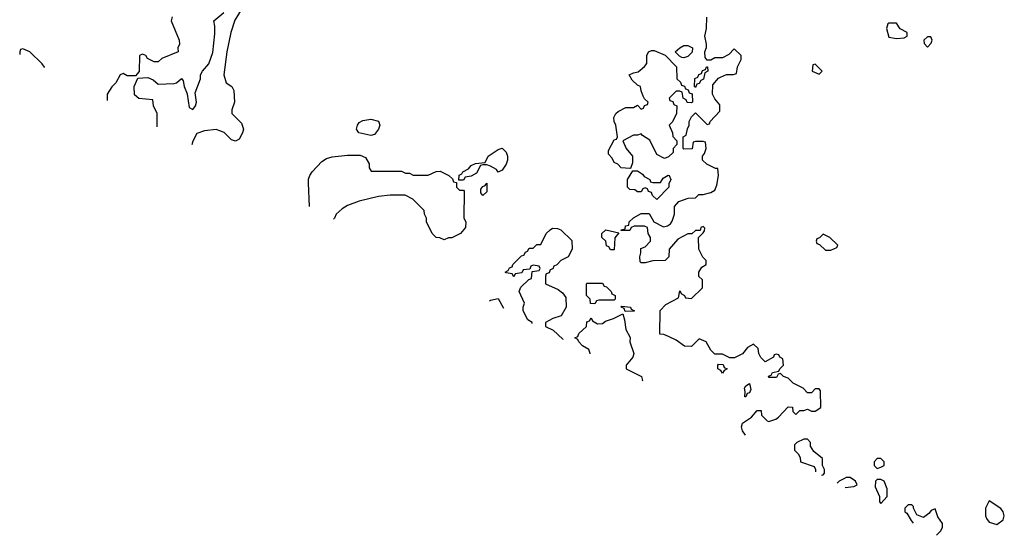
# Model space of a CAD drawing. Header units: inches. Extents: x 2380053 to 2584298, y 380219 to 546618.
# Tile 74 of 256: x 2459134 to 2464228, y 439209 to 441876. Entities that reach past the tile are written whole.
import ezdxf

# ---------------------------------------------------------------- set-up
doc = ezdxf.new("R2010")
doc.units = ezdxf.units.IN
doc.header["$MEASUREMENT"] = 0
for name, color, linetype in [('C4454', 7, 'Continuous'), ('C4463', 7, 'Continuous'), ('C4464', 7, 'Continuous')]:
    doc.layers.add(name, color=color, linetype=linetype)

msp = doc.modelspace()

# ---------------------------------------------------------------- linework, layer by layer
at = {"layer": 'C4454', "color": 2, "elevation": 58}
for points in [[(2459922, 441890), (2459918, 441870), (2459958.8, 441770), (2459961, 441750), (2459952, 441730), (2459954, 441710), (2459870, 441675.3), (2459850, 441658), (2459830, 441658), (2459808.4, 441668.4), (2459795.3, 441675.3), (2459786, 441690), (2459770, 441698), (2459754, 441690), (2459752, 441608), (2459734, 441586), (2459690, 441586), (2459670, 441598), (2459654, 441590), (2459631.3, 441548.7), (2459610, 441528), (2459586, 441490), (2459586.3, 441458.4)], [(2459150, 441726), (2459138, 441722), (2459134, 441710), (2459134, 441695.6)], [(2459261.1, 441628.9), (2459262, 441630), (2459250, 441648), (2459186, 441710), (2459150, 441726)], [(2459846, 441322.3), (2459846, 441390), (2459826, 441430), (2459822, 441462), (2459750, 441468), (2459727.3, 441487.3), (2459726, 441530), (2459746, 441574), (2459796.9, 441576.9), (2459825.4, 441565.4), (2459850, 441542), (2459934, 441546), (2459946, 441550), (2459971.6, 441571.6), (2459979.6, 441559.6), (2459984.7, 441530), (2460000, 441492.5)]]:
    msp.add_lwpolyline(points, dxfattribs=at)
at = {"layer": 'C4463', "color": 2, "elevation": 58}
for points in [[(2462889.5, 439726.7), (2462874, 439750), (2462869.2, 439770), (2462874, 439790), (2462919.3, 439820.7), (2462950, 439854), (2462970, 439854), (2462972, 439830), (2463001, 439801), (2463010, 439798), (2463046, 439810), (2463060.4, 439819.6), (2463110, 439874), (2463132.7, 439872.7), (2463134, 439850), (2463150, 439834), (2463170, 439854), (2463190, 439854), (2463210, 439862), (2463230, 439852), (2463250, 439852), (2463278, 439870), (2463276.4, 439956.4), (2463270, 439966), (2463250, 439966), (2463230, 439946), (2463210, 439946), (2463188, 439970), (2463136.5, 439996.5), (2463132.9, 440000)], [(2463210, 439706), (2463190, 439706), (2463154, 439690), (2463142, 439678), (2463142, 439650), (2463162, 439630), (2463171.6, 439611.6), (2463174, 439590), (2463244.7, 439564.7), (2463252, 439550), (2463252, 439536.7)], [(2463282.8, 439520.6), (2463290, 439522), (2463298, 439530), (2463298, 439550), (2463288, 439570), (2463287.3, 439607.3), (2463242, 439642), (2463226, 439670), (2463226, 439690), (2463210, 439706)], [(2463430, 439508), (2463410, 439508), (2463398, 439502), (2463374, 439490), (2463362.7, 439478.7)], [(2463404.9, 439456.6), (2463450, 439462), (2463466, 439470), (2463458, 439490), (2463430, 439508)], [(2463876.6, 439209.3), (2463898, 439230), (2463908, 439250), (2463908, 439270), (2463884.7, 439304.7), (2463870, 439346), (2463850, 439338), (2463838, 439322), (2463810, 439302), (2463775.3, 439315.3), (2463758, 439350), (2463758, 439358), (2463750, 439366), (2463730, 439366), (2463714, 439350), (2463714, 439330), (2463723.6, 439323.6), (2463745.4, 439285.4), (2463756.1, 439272.4)]]:
    msp.add_lwpolyline(points, dxfattribs=at)
for points in [[(2462886, 439926), (2462888, 439952), (2462884, 439970), (2462890, 439982), (2462910, 439994), (2462916.9, 439963.1), (2462910, 439946), (2462898, 439942), (2462890, 439926)], [(2463590, 439606), (2463570, 439606), (2463554, 439590), (2463554, 439570), (2463570, 439554), (2463590, 439562), (2463606, 439570), (2463606, 439590)], [(2463590, 439498), (2463570, 439498), (2463562, 439490), (2463559.6, 439459.6), (2463582, 439410), (2463582, 439382), (2463590, 439374), (2463622, 439410), (2463622, 439450), (2463606, 439490)], [(2464150, 439388), (2464131.1, 439348.9), (2464131, 439310), (2464135.3, 439295.3), (2464150, 439278), (2464190, 439264.7), (2464222, 439290), (2464228, 439310), (2464222, 439330), (2464210, 439348)]]:
    msp.add_lwpolyline(points, close=True, dxfattribs=at)
at = {"layer": 'C4464', "color": 2, "elevation": 58}
for points in [[(2460000, 441492.5), (2460001, 441490), (2460010, 441422), (2460030, 441411.3), (2460044, 441430), (2460049, 441450), (2460042, 441498), (2460069.2, 441570), (2460069.2, 441590.8), (2460079, 441610), (2460112.5, 441647.5), (2460132.8, 441707.2), (2460142.9, 441802.9), (2460143.1, 441843.1), (2460138, 441870), (2460190, 441914)], [(2460284.4, 441935.6), (2460247.1, 441872.9), (2460226.4, 441810), (2460206, 441710), (2460191, 441590), (2460202, 441550), (2460231.1, 441531.1), (2460242, 441510), (2460246, 441450), (2460231.3, 441410), (2460231.3, 441390), (2460281.4, 441341.4), (2460291.3, 441310), (2460286.8, 441290), (2460270, 441258), (2460250, 441248), (2460230, 441255.3), (2460192.5, 441292.5), (2460170, 441302), (2460150, 441308.7), (2460090, 441302), (2460050, 441288), (2460030, 441248), (2460024, 441229)], [(2463132.9, 440000), (2463110, 440022), (2463086, 440030), (2463070, 440046), (2463058, 440042), (2463050, 440026), (2463010, 440026), (2463007.3, 440032.7), (2463022, 440038), (2463028, 440052), (2463062, 440058), (2463066, 440070), (2463086, 440090), (2463082, 440122), (2463066, 440130), (2463062, 440142), (2463050, 440146), (2463038, 440142), (2463034, 440130), (2462990, 440106), (2462968.7, 440128.7), (2462958, 440150), (2462955.3, 440175.3), (2462930, 440198), (2462899.6, 440180.4), (2462872.7, 440147.3), (2462832, 440128), (2462808, 440128), (2462770, 440146), (2462730, 440146), (2462710, 440166), (2462686, 440210), (2462650, 440226), (2462610, 440186), (2462572.7, 440187.3), (2462530, 440218), (2462490, 440238), (2462467.3, 440247.3), (2462446, 440250), (2462447.3, 440372.7), (2462476.4, 440403.6), (2462542, 440438), (2462550, 440474), (2462558, 440458), (2462574, 440450), (2462578, 440438), (2462610, 440434), (2462666, 440490), (2462666, 440530), (2462648.4, 440548.4), (2462648, 440570), (2462663.1, 440596.9), (2462686, 440610), (2462686, 440630), (2462668.4, 440648.4), (2462648, 440690), (2462646, 440750), (2462670, 440774), (2462676.4, 440783.6), (2462678, 440798), (2462670, 440806), (2462658, 440802), (2462654, 440786), (2462630, 440786), (2462612, 440768), (2462590, 440768), (2462539.6, 440740.4), (2462494, 440690), (2462492, 440650), (2462474, 440630), (2462410, 440628.7), (2462370, 440618), (2462350, 440618), (2462344, 440624), (2462342, 440650), (2462348, 440670), (2462347.3, 440692.7), (2462370, 440702), (2462398, 440730), (2462398, 440750), (2462386, 440770), (2462382, 440802), (2462367.3, 440807.3), (2462312.7, 440807.3), (2462298, 440802), (2462290, 440786), (2462246, 440786), (2462246, 440790), (2462266, 440794), (2462268, 440810), (2462286, 440814), (2462288, 440830), (2462310, 440852), (2462350, 440874), (2462390, 440874), (2462414, 440830), (2462465.4, 440805.4), (2462486, 440810), (2462500.4, 440819.6), (2462510, 440834), (2462522, 440870), (2462522, 440910), (2462544.7, 440935.3), (2462592.7, 440952.7), (2462630, 440954), (2462648.4, 440971.6), (2462670, 440972), (2462710, 440982), (2462730, 440994), (2462740.4, 441019.6), (2462748.7, 441070), (2462746, 441106), (2462734, 441106), (2462688.4, 441128.4), (2462666, 441150), (2462666, 441170), (2462676.4, 441183.6), (2462686, 441210), (2462682, 441242), (2462670, 441246), (2462630, 441246), (2462618, 441242), (2462612.7, 441207.3), (2462570, 441206), (2462566, 441210), (2462566, 441270), (2462582, 441278), (2462588.4, 441311.6), (2462598, 441330), (2462598, 441350), (2462610, 441374), (2462630, 441394), (2462690, 441334), (2462702, 441338), (2462706, 441350), (2462756.4, 441403.6), (2462756.4, 441436.4), (2462730, 441466), (2462718, 441490), (2462720.4, 441539.6), (2462750, 441574), (2462760.4, 441579.6), (2462790, 441592), (2462827.3, 441592.7), (2462842, 441598), (2462848.4, 441631.6), (2462866, 441670), (2462866, 441690), (2462830, 441726), (2462803.6, 441696.4), (2462770, 441678), (2462730, 441678), (2462710, 441666), (2462690, 441666), (2462680.4, 441680.4), (2462678, 441710), (2462687.3, 441732.7), (2462688, 441750), (2462679, 441790), (2462688, 441830), (2462688.4, 441888.4)], [(2460633.7, 440909.4), (2460628.7, 441030), (2460628.9, 441051.1), (2460635.3, 441070), (2460648, 441090), (2460698, 441142), (2460722, 441158), (2460750, 441166), (2460830, 441176), (2460895.3, 441175.3), (2460923.6, 441163.6), (2460942, 441130), (2460942, 441110), (2460952.7, 441092.7), (2461110, 441092), (2461130, 441082)], [(2461130, 441082), (2461150, 441082), (2461170, 441072), (2461247.3, 441072.7), (2461288.4, 441091.6), (2461310, 441092), (2461354, 441070), (2461372.7, 441052.7), (2461378, 441038), (2461394, 441034), (2461394, 441010), (2461410, 440994), (2461430, 440994), (2461434, 440990), (2461432, 440850), (2461442, 440830), (2461439.6, 440800.4), (2461414, 440770), (2461370, 440748), (2461352.7, 440747.3), (2461330, 440738), (2461307.3, 440747.3), (2461288.9, 440748.9), (2461268, 440770), (2461238, 440830), (2461238, 440850), (2461228, 440870), (2461226, 440890), (2461168.4, 440948.4), (2461128.4, 440968.4), (2461050, 440968.7), (2460990, 440962), (2460890, 440938), (2460830, 440915.3), (2460802, 440898), (2460772, 440870), (2460762, 440850), (2460756.8, 440844.8)], [(2461786, 440305.3), (2461786, 440310), (2461763.1, 440323.1), (2461738, 440370), (2461738, 440390), (2461746, 440410), (2461718, 440470), (2461727.3, 440492.7), (2461767.3, 440532.7), (2461782, 440538), (2461786, 440574), (2461822, 440578), (2461826, 440590), (2461822, 440602), (2461790, 440606), (2461778, 440602), (2461774, 440586), (2461738, 440582), (2461732.7, 440567.3), (2461698, 440562), (2461690, 440546), (2461682, 440562), (2461650, 440566), (2461646, 440570), (2461662, 440578), (2461667.3, 440592.7), (2461682, 440598), (2461686, 440610), (2461730, 440654), (2461742, 440658), (2461750, 440674), (2461762, 440678), (2461770, 440694), (2461790, 440694), (2461810, 440714), (2461830, 440714), (2461858, 440770), (2461878, 440790), (2461890, 440798), (2461916.9, 440796.9), (2461934, 440790), (2461990, 440734), (2461992, 440690), (2461971.1, 440648.9), (2461934, 440630), (2461912.7, 440607.3), (2461898, 440602), (2461892.7, 440587.3), (2461878, 440582), (2461872.7, 440567.3), (2461858, 440562), (2461854, 440550), (2461854, 440510), (2461919.8, 440479.8), (2461942.8, 440462.8), (2461958.8, 440438.8), (2461961, 440390), (2461934.8, 440345.2), (2461892, 440330), (2461854, 440310), (2461854, 440290), (2461894, 440270), (2461943.6, 440223.6), (2461944.6, 440222.1)], [(2461564.7, 440421.3), (2461570, 440424.7), (2461610, 440434), (2461637.2, 440383.3)], [(2462085.3, 440148.4), (2462086, 440150), (2462078, 440170), (2462046, 440190), (2462026, 440210), (2462022, 440222), (2462006, 440230), (2462022, 440238), (2462027.3, 440252.7), (2462066, 440290), (2462067.3, 440312.7), (2462082, 440318), (2462090, 440334), (2462098, 440318), (2462123.6, 440303.6), (2462150, 440304.7), (2462164, 440316), (2462206, 440330), (2462254, 440354), (2462263.6, 440323.6), (2462270, 440274), (2462292, 440232), (2462291.3, 440210), (2462310.8, 440150), (2462306, 440130), (2462271, 440090), (2462271.3, 440070), (2462350.4, 440030.4), (2462356, 440010), (2462354.6, 440007.2)]]:
    msp.add_lwpolyline(points, dxfattribs=at)
for points in [[(2463670, 441858), (2463630, 441858), (2463626, 441854), (2463618, 441830), (2463630, 441786), (2463670, 441778), (2463710, 441782), (2463726, 441790), (2463726, 441810), (2463688.7, 441828.7)], [(2463830, 441788), (2463812, 441770), (2463812.7, 441752.7), (2463830, 441734), (2463850, 441754), (2463855.3, 441770), (2463847.3, 441787.3)], [(2462610, 441446), (2462587.3, 441447.3), (2462582, 441462), (2462566, 441470), (2462562, 441502), (2462550, 441506), (2462530, 441506), (2462494, 441470), (2462498, 441458), (2462512.7, 441452.7), (2462518, 441438), (2462534, 441430), (2462532, 441390), (2462511.6, 441348.4), (2462494, 441330), (2462511.6, 441291.6), (2462512.7, 441272.7), (2462534, 441250), (2462534, 441230), (2462514, 441210), (2462514, 441190), (2462490, 441166), (2462470, 441158), (2462430, 441178), (2462393.6, 441253.6), (2462356.4, 441276.4), (2462350, 441286), (2462330, 441278), (2462310, 441278), (2462254, 441250), (2462272, 441210), (2462304.7, 441170), (2462303.6, 441136.4), (2462294, 441106), (2462290, 441106), (2462246, 441110), (2462228.4, 441128.4), (2462210, 441138), (2462199.3, 441159.3), (2462180.4, 441180.4), (2462180.4, 441199.6), (2462210, 441254), (2462222, 441258), (2462226, 441270), (2462218, 441330), (2462208.9, 441348.9), (2462208.7, 441370), (2462218, 441390), (2462230, 441402), (2462270, 441422), (2462310, 441422), (2462330, 441434), (2462350, 441414), (2462362, 441418), (2462367.3, 441432.7), (2462382, 441438), (2462386, 441450), (2462367.3, 441467.3), (2462360.4, 441480.4), (2462348.4, 441508.4), (2462346, 441530), (2462330, 441538), (2462303.1, 441563.1), (2462288, 441590), (2462310, 441602), (2462333.6, 441606.4), (2462366.3, 441633.7), (2462379, 441650), (2462378, 441690), (2462388, 441710), (2462403.1, 441716.9), (2462416.9, 441716.9), (2462472.7, 441692.7), (2462532.7, 441632.7), (2462534, 441570), (2462552.7, 441552.7), (2462558, 441538), (2462572.7, 441532.7), (2462578, 441518), (2462592.7, 441512.7), (2462598, 441498), (2462612.7, 441492.7), (2462614, 441450)], [(2462570, 441678), (2462560.4, 441680.4), (2462547.3, 441687.3), (2462526, 441710), (2462548.7, 441731.3), (2462570, 441742), (2462590, 441742), (2462614, 441730), (2462612.7, 441707.3), (2462590, 441686)], [(2462630, 441526), (2462626, 441530), (2462627.3, 441572.7), (2462642, 441578), (2462647.3, 441592.7), (2462662, 441598), (2462667.3, 441612.7), (2462682, 441618), (2462687.3, 441632.7), (2462692.7, 441632.7), (2462694, 441610), (2462678, 441602), (2462671.6, 441568.4), (2462658, 441562), (2462650, 441546), (2462638, 441542)], [(2463250, 441646), (2463238, 441642), (2463234, 441610), (2463270, 441594), (2463286, 441610)], [(2460950, 441277.2), (2460889, 441290), (2460877.2, 441310), (2460881.2, 441330), (2460890, 441344.7), (2460910, 441354.8), (2460950, 441361), (2460990.9, 441350.9), (2460998, 441330), (2460990.9, 441309.1), (2460970, 441282)], [(2461610, 441088), (2461600.4, 441100.4), (2461570, 441118), (2461550, 441126), (2461530, 441126), (2461518, 441122), (2461496.9, 441083.1), (2461470, 441066), (2461438, 441062), (2461430, 441046), (2461406, 441046), (2461407.3, 441072.7), (2461422, 441078), (2461426, 441090), (2461455.3, 441104.7), (2461470, 441122), (2461492.7, 441132.7), (2461542, 441138), (2461558, 441170), (2461610, 441204.7), (2461630, 441211.3), (2461650.9, 441190.9), (2461658, 441170), (2461658, 441150), (2461650, 441128), (2461630, 441098)], [(2462410, 441034), (2462450, 441034), (2462463.1, 441056.9), (2462488.4, 441071.6), (2462494, 441070), (2462502, 441050), (2462492.7, 441027.3), (2462492, 441010), (2462430, 440946), (2462407.3, 440967.3), (2462402, 440982), (2462387.3, 440987.3), (2462382, 441002), (2462370, 441006), (2462358, 441002), (2462350, 440986), (2462330, 440986), (2462316.4, 440996.4), (2462290, 440998), (2462278, 441010), (2462278, 441050), (2462306, 441094), (2462330, 441094), (2462356.9, 441076.9), (2462364.7, 441064.7), (2462394, 441050), (2462398, 441038)], [(2461530, 440966), (2461520.4, 440980.4), (2461520.4, 440999.6), (2461530, 441014), (2461542, 441018), (2461550, 441031.3), (2461550, 440986)], [(2462190, 440686), (2462182, 440702), (2462170, 440706), (2462166, 440730), (2462146, 440750), (2462146, 440770), (2462166, 440790), (2462234, 440774), (2462212.7, 440747.3), (2462210, 440686)], [(2463290, 440766), (2463272.7, 440747.3), (2463258, 440742), (2463254, 440730), (2463258, 440718), (2463272.7, 440712.7), (2463303.6, 440683.6), (2463330, 440684.7), (2463362, 440698), (2463366, 440710), (2463326, 440750)], [(2462110, 440406), (2462087.3, 440407.3), (2462086, 440430), (2462066, 440450), (2462066, 440510), (2462070, 440514), (2462150, 440514), (2462158, 440498), (2462170, 440494), (2462194, 440470), (2462198, 440458), (2462214, 440450), (2462214, 440430), (2462210, 440426), (2462130, 440426), (2462118, 440422)], [(2462266, 440366), (2462262, 440382), (2462246, 440390), (2462250, 440394), (2462294, 440390), (2462298, 440378), (2462314, 440370), (2462310, 440368)], [(2462770, 440048), (2462762, 440062), (2462746, 440070), (2462746, 440090), (2462750, 440094), (2462772.7, 440092.7), (2462778, 440078), (2462794, 440070), (2462778, 440062)]]:
    msp.add_lwpolyline(points, close=True, dxfattribs=at)

doc.saveas('drawing.dxf')
